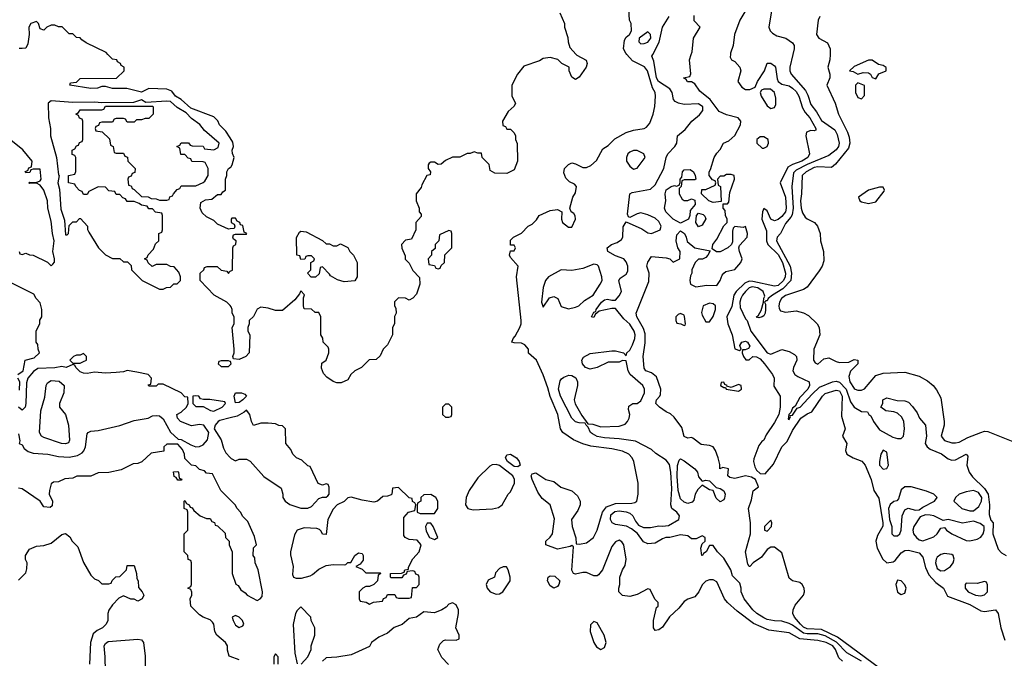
# Model space of a CAD drawing. Header units: inches. Extents: x 2348352 to 2479776, y 460422 to 613655.
# Tile 147 of 256: x 2358836 to 2364280, y 546662 to 550192. Entities that reach past the tile are written whole.
import ezdxf

# ---------------------------------------------------------------- set-up
doc = ezdxf.new("R2010")
doc.units = ezdxf.units.IN
doc.header["$MEASUREMENT"] = 0
for name, color, linetype in [('C3554', 7, 'Continuous'), ('C3555', 7, 'Continuous'), ('C3564', 7, 'Continuous'), ('C3565', 7, 'Continuous')]:
    doc.layers.add(name, color=color, linetype=linetype)

msp = doc.modelspace()

# ---------------------------------------------------------------- linework, layer by layer
at = {"layer": 'C3554', "color": 4, "elevation": 56}
for points in [[(2360000, 549538.1), (2359976, 549576), (2359942, 549610), (2359932.7, 549632.7), (2359910, 549654), (2359782.5, 549702.5), (2359730, 549751), (2359698, 549770), (2359676.7, 549796.7), (2359650, 549807.7), (2359550, 549811), (2359510, 549791), (2359428.9, 549811.1), (2359350, 549812), (2359310, 549822), (2359290, 549822), (2359267.3, 549812.7), (2359230, 549812), (2359114, 549830), (2359118, 549842), (2359150, 549846), (2359170, 549866), (2359371.6, 549868.4), (2359414, 549910), (2359414, 549930), (2359398, 549938), (2359394, 549950), (2359378, 549958), (2359374, 549970), (2359350, 549974), (2359324, 550000)], [(2358834, 548910), (2358838, 548898), (2358850, 548894), (2358870, 548902), (2358890, 548892), (2358911.1, 548891.1), (2358990, 548852), (2359010, 548832), (2359020.4, 548839.6), (2359028.7, 548851.3), (2359029, 548870), (2359019.5, 548910), (2359027, 548970), (2359016.9, 549010), (2359010, 549078), (2358991.3, 549150), (2358989.2, 549190), (2358970, 549248.7), (2358950, 549278), (2358930, 549288), (2358890, 549286), (2358886, 549290), (2358890, 549294), (2358927.3, 549292.7), (2358950, 549302), (2358955.3, 549310), (2358950, 549366), (2358910, 549366), (2358898, 549362), (2358892.7, 549347.3), (2358870, 549346), (2358867.3, 549352.7), (2358882, 549358), (2358887.3, 549372.7), (2358902, 549378), (2358906, 549410), (2358852.9, 549472.9), (2358750, 549555.3)], [(2360000, 549035.2), (2359990, 549034), (2359930, 549062), (2359910, 549082), (2359870, 549102), (2359844.7, 549124.7), (2359834, 549150), (2359838, 549182), (2359863.6, 549196.4), (2359899.6, 549200.4), (2359930, 549226), (2359950, 549226), (2359959.6, 549240.4), (2359974, 549250), (2359974, 549310), (2359982, 549330), (2359982, 549350), (2359991.6, 549368.4), (2360000, 549374)], [(2360000, 548611.1), (2359982, 548630), (2359912, 548670), (2359834, 548750), (2359834, 548790), (2359854, 548810), (2359858, 548822), (2359872.7, 548827.3), (2359927.3, 548827.3), (2359950, 548808), (2359982, 548802), (2359990, 548788), (2359998, 548802), (2360000, 548802.7)], [(2358826, 548230), (2358855.3, 548250), (2358866, 548310), (2358916.4, 548323.6), (2358946, 548350), (2358938, 548370), (2358936.4, 548396.4), (2358928, 548410), (2358928, 548470), (2358947.3, 548512.7), (2358948.4, 548531.6), (2358958, 548550), (2358958, 548590), (2358950, 548626), (2358928, 548650), (2358914.6, 548674.6), (2358770, 548746)], [(2358830, 547902), (2358836.9, 547863.1), (2358834, 547850), (2358850, 547842), (2358861.1, 547821.1), (2358884.1, 547804.1), (2358910, 547796.4), (2358992, 547790), (2359050, 547777), (2359110, 547773.4), (2359156.4, 547783.6), (2359181.8, 547798.2), (2359191, 547809), (2359201.1, 547830), (2359210, 547902), (2359215.3, 547910), (2359230, 547917.3), (2359270, 547921), (2359390, 547948), (2359470, 547976.3), (2359546, 547990), (2359570, 548002), (2359590, 548004.7), (2359610, 548002), (2359630, 547984.7), (2359670, 547912), (2359712.7, 547872.7), (2359730, 547872), (2359782, 547842), (2359810, 547831.3), (2359830, 547832), (2359850, 547842), (2359875.3, 547870), (2359882, 547910), (2359854, 547950), (2359830, 547954.5), (2359786.6, 547946.6), (2359726, 547970), (2359708, 547990), (2359706, 548010), (2359730, 548022), (2359758, 548050), (2359768, 548070), (2359766, 548106), (2359750, 548108), (2359728.9, 548128.9), (2359630, 548178), (2359602, 548178), (2359590, 548166), (2359550, 548166), (2359547.3, 548172.7), (2359562, 548178), (2359566, 548210), (2359546, 548230), (2359484, 548244), (2359430, 548253.2), (2359410, 548246), (2359370, 548240.9), (2359310, 548238.4), (2359250, 548242.7), (2359210, 548236), (2359190, 548237.2), (2359170, 548246), (2359146, 548270), (2359142, 548282), (2359130, 548286), (2359094, 548270), (2359070, 548275.3), (2359030, 548267.6), (2358936.7, 548263.3), (2358912.1, 548247.9), (2358881, 548210), (2358874.8, 548185.2), (2358870.4, 548070), (2358866, 548050), (2358850, 548034), (2358829.5, 548049.5)], [(2360000, 548302.7), (2359990, 548306), (2359950, 548306), (2359938, 548302), (2359934, 548290), (2359950, 548274), (2359990, 548274), (2360000, 548284)], [(2358835.3, 548144.7), (2358838, 548190), (2358826, 548210)], [(2360000, 547990.8), (2359943.8, 547976.2), (2359934, 547970), (2359917.3, 547950), (2359911, 547930), (2359950.7, 547870), (2359962.8, 547822.8), (2359976.9, 547796.9), (2360000, 547771.4)], [(2360000, 547538), (2359948, 547590), (2359902, 547682), (2359870, 547686), (2359858, 547698), (2359830, 547706), (2359810, 547726), (2359786, 547730), (2359750, 547766), (2359748, 547790), (2359736.4, 547816.4), (2359710, 547846), (2359650, 547846), (2359634, 547830), (2359632.7, 547807.3), (2359563.6, 547796.4), (2359511.6, 547748.4), (2359490, 547738), (2359463.6, 547736.4), (2359396.9, 547703.1), (2359330, 547688.7), (2359270, 547688), (2359230, 547668), (2359151.6, 547668.4), (2359130, 547658), (2359085.4, 547654.6), (2359050, 547638), (2359023.6, 547636.4), (2359010, 547626), (2359000.7, 547590), (2358998.8, 547570), (2359017.1, 547530), (2359015.8, 547504.2), (2359004.9, 547495.1), (2358970, 547499.5), (2358949.2, 547530), (2358850, 547599), (2358830, 547602)], [(2360000, 546672.5), (2359994.6, 546674.6), (2359986, 546706), (2359985.2, 546730), (2359974, 546750), (2359926.6, 546790), (2359915.1, 546810), (2359909, 546850), (2359902, 546862), (2359890, 546875.3), (2359850, 546888.7), (2359830, 546902), (2359782, 546950), (2359779, 546990), (2359788, 547010), (2359787.3, 547027.3), (2359782, 547042), (2359766, 547050), (2359782, 547058), (2359786, 547070), (2359786, 547190), (2359782, 547202), (2359767.3, 547207.3), (2359766, 547230), (2359746, 547250), (2359746, 547350), (2359766, 547370), (2359766, 547470), (2359762, 547482), (2359746, 547490), (2359746, 547530), (2359750, 547534), (2359758, 547518), (2359774, 547510), (2359778, 547498), (2359790, 547494), (2359799.6, 547479.6), (2359834, 547450), (2359870, 547434), (2359890, 547434), (2359898, 547418), (2359912.7, 547412.7), (2359918, 547398), (2359930, 547394), (2359972.7, 547352.7), (2359974, 547330), (2359994, 547310), (2359994, 547290), (2360000, 547276.7)], [(2358830, 547094), (2358870, 547134), (2358876.4, 547156.4), (2358878, 547190), (2358868.9, 547208.9), (2358869, 547230), (2358890, 547264.7), (2358930, 547282), (2358970, 547284.7), (2359010, 547298), (2359070, 547346), (2359090, 547351.3), (2359114, 547334), (2359126.8, 547310), (2359158.5, 547278.5), (2359190, 547192), (2359230, 547122), (2359250, 547102), (2359272.7, 547092.7), (2359290, 547074), (2359330, 547074), (2359342, 547078), (2359347.3, 547092.7), (2359367.3, 547112.7), (2359390, 547114), (2359426, 547150), (2359430, 547174), (2359470, 547174), (2359482, 547130), (2359483.6, 547103.6), (2359492, 547090), (2359492.7, 547052.7), (2359514, 547030), (2359522, 547010), (2359514, 546990), (2359490, 546978), (2359470, 546988), (2359450, 546988), (2359410, 547008), (2359385.4, 546994.6), (2359350, 546958), (2359330, 546928), (2359322.8, 546910), (2359322.8, 546870), (2359314, 546850), (2359294, 546830), (2359263.8, 546816.2), (2359242.4, 546797.6), (2359227.4, 546750), (2359222.6, 546630)]]:
    msp.add_lwpolyline(points, dxfattribs=at)
for points in [[(2359510, 549748), (2359466.4, 549733.6), (2359290, 549732.3), (2359250, 549736), (2359130, 549734.5), (2359010, 549744.2), (2358994.4, 549730), (2358996.4, 549650), (2359006.4, 549590), (2359007.3, 549550), (2359040.7, 549430), (2359050, 549334), (2359054, 549330), (2359048, 549290), (2359055.9, 549255.9), (2359064.2, 549144.2), (2359084.1, 549084.1), (2359090, 549002), (2359098, 549002), (2359106, 549010), (2359110, 549054), (2359130, 549074), (2359150, 549074), (2359167.3, 549092.7), (2359172.7, 549092.7), (2359211.3, 549050), (2359211.6, 549031.6), (2359218, 549018), (2359271.3, 548930), (2359310, 548892), (2359350, 548872), (2359390, 548872), (2359410, 548854), (2359432.7, 548852.7), (2359452.7, 548832.7), (2359454, 548810), (2359514, 548750), (2359610, 548702), (2359630, 548702), (2359648.4, 548711.6), (2359670, 548714), (2359688.4, 548731.6), (2359707.3, 548732.7), (2359726, 548750), (2359726, 548770), (2359716.4, 548796.4), (2359690, 548826), (2359670, 548828), (2359650, 548838), (2359590, 548838), (2359568.4, 548828.4), (2359547.3, 548847.3), (2359542, 548862), (2359526, 548870), (2359542, 548878), (2359547.3, 548892.7), (2359576.4, 548923.6), (2359587.3, 548952.7), (2359606, 548970), (2359606, 549010), (2359622, 549018), (2359626, 549030), (2359626, 549110), (2359622, 549122), (2359587.3, 549127.3), (2359570, 549146), (2359550, 549146), (2359542, 549162), (2359510, 549166), (2359496.4, 549176.4), (2359470, 549186), (2359430, 549186), (2359422, 549202), (2359407.3, 549207.3), (2359390, 549226), (2359370, 549226), (2359362, 549242), (2359330, 549246), (2359310, 549266), (2359270, 549268), (2359218, 549242), (2359210, 549226), (2359190, 549226), (2359182, 549242), (2359167.3, 549247.3), (2359146, 549270), (2359142, 549282), (2359106, 549290), (2359106, 549330), (2359142, 549338), (2359147.3, 549352.7), (2359146, 549430), (2359142, 549442), (2359127.3, 549447.3), (2359126, 549470), (2359142, 549478), (2359150, 549494), (2359162, 549498), (2359167.3, 549512.7), (2359182, 549518), (2359186, 549530), (2359186, 549630), (2359182, 549642), (2359167.3, 549647.3), (2359162, 549662), (2359146, 549670), (2359162, 549678), (2359170, 549694), (2359290, 549694), (2359302, 549698), (2359310, 549714), (2359570, 549714), (2359574, 549710), (2359574, 549670), (2359550, 549646), (2359530, 549646), (2359510, 549638), (2359482, 549638), (2359470, 549626), (2359430, 549626), (2359422, 549642), (2359410, 549646), (2359370, 549646), (2359358, 549642), (2359350, 549626), (2359290, 549626), (2359278, 549622), (2359272.7, 549607.3), (2359258, 549602), (2359254, 549590), (2359258, 549578), (2359292.7, 549572.7), (2359332.7, 549532.7), (2359338, 549498), (2359354, 549490), (2359358, 549458), (2359370, 549454), (2359410, 549454), (2359418, 549438), (2359432.7, 549432.7), (2359434, 549410), (2359474, 549370), (2359472.7, 549347.3), (2359458, 549342), (2359452.7, 549327.3), (2359438, 549322), (2359434, 549310), (2359438, 549278), (2359452.7, 549272.7), (2359458, 549258), (2359470, 549254), (2359510, 549214), (2359547.3, 549212.7), (2359563.6, 549203.6), (2359590, 549202), (2359610, 549194), (2359650, 549194), (2359662, 549198), (2359667.3, 549212.7), (2359682, 549218), (2359686, 549230), (2359707.3, 549252.7), (2359722, 549258), (2359730, 549274), (2359810, 549274), (2359850, 549292), (2359860.4, 549299.6), (2359878, 549330), (2359878, 549370), (2359862, 549402), (2359850, 549406), (2359787.3, 549407.3), (2359782, 549422), (2359767.3, 549427.3), (2359750, 549446), (2359727.3, 549447.3), (2359722, 549482), (2359706, 549490), (2359722, 549498), (2359728.4, 549511.6), (2359770, 549512), (2359778, 549498), (2359790, 549494), (2359850, 549492), (2359858, 549478), (2359910, 549472), (2359934.6, 549485.4), (2359939, 549510), (2359858.9, 549578.9), (2359831.9, 549611.9), (2359785.4, 549645.4), (2359757.5, 549677.5), (2359707.3, 549707.3), (2359670, 549739.3), (2359650, 549742), (2359534.6, 549734.6)], [(2359190, 548346), (2359170, 548338), (2359150, 548338), (2359134, 548330), (2359114, 548310), (2359130, 548294), (2359170, 548294), (2359190, 548302), (2359206, 548310), (2359206, 548330)], [(2359090, 547847.8), (2359068, 547850), (2358970, 547882), (2358957.2, 547890), (2358946, 547910), (2358953.3, 548030), (2358974.7, 548105.3), (2358982, 548170), (2358990, 548184.9), (2359010, 548197), (2359054.3, 548194.3), (2359082, 548170), (2359080.5, 548130), (2359056.3, 548070), (2359057.3, 548050), (2359090.4, 548010), (2359106, 547950), (2359112, 547868), (2359107.1, 547852.9)], [(2359806.8, 548113.2), (2359794, 548110), (2359794, 548070), (2359810, 548054), (2359850, 548054), (2359890.9, 548030.9), (2359910, 548028), (2359956, 548050), (2359974.7, 548070), (2359970, 548079.3), (2359888.1, 548091.9), (2359852.9, 548092.9), (2359836.4, 548096.4), (2359826, 548110)], [(2359710, 547646), (2359702, 547662), (2359690, 547666), (2359687.3, 547692.7), (2359710, 547694), (2359714, 547690), (2359718, 547658), (2359732, 547652), (2359730, 547646)], [(2359350, 546401.3), (2359327.9, 546407.9), (2359315.1, 546430), (2359309.7, 546670), (2359303.5, 546730), (2359310, 546744), (2359325.3, 546754.7), (2359490, 546768.5), (2359510, 546763.7), (2359521.7, 546750), (2359530, 546674), (2359530.3, 546570), (2359536.5, 546510), (2359530.4, 546430), (2359450, 546409.7), (2359410, 546403)]]:
    msp.add_lwpolyline(points, close=True, dxfattribs=at)
at = {"layer": 'C3555', "color": 4, "elevation": 56}
msp.add_lwpolyline([(2359324, 550000), (2359314, 550010), (2359203.6, 550063.6), (2359179.6, 550079.6), (2359170, 550092), (2359150, 550094), (2359130, 550114), (2359110, 550114), (2359071.6, 550151.6), (2359050, 550152), (2359030, 550162), (2359010, 550162), (2358986, 550150), (2358970, 550134), (2358950, 550142), (2358941, 550170), (2358930, 550181), (2358898, 550170), (2358886, 550150), (2358889, 550110), (2358882, 550058), (2358870, 550034), (2358850, 550032), (2358832.7, 550032.7)], dxfattribs=at)
at = {"layer": 'C3564', "color": 4}
for points, elevation in [([(2361913.1, 550000), (2361916.4, 549996.4), (2361968.4, 549968.4), (2361974, 549950), (2361968, 549930), (2361930, 549874), (2361910, 549862), (2361890, 549874), (2361874, 549910), (2361874, 549930), (2361834, 549950), (2361811.6, 549971.6), (2361770, 549982), (2361730, 549978), (2361710, 549964.7), (2361624.7, 549935.3), (2361589.1, 549890.9), (2361558, 549830), (2361558, 549770), (2361578, 549730), (2361570, 549714), (2361536.4, 549683.6), (2361506, 549630), (2361507.3, 549607.3), (2361522, 549602), (2361530, 549586), (2361550, 549586), (2361570, 549566), (2361578, 549550), (2361578, 549530), (2361587.3, 549507.3), (2361588, 549410), (2361570, 549362), (2361530, 549342), (2361463.6, 549343.6), (2361438, 549358), (2361431.6, 549391.6), (2361394, 549430), (2361390, 549454), (2361370, 549454), (2361350, 549462), (2361327.3, 549452.7), (2361310, 549452), (2361270, 549432), (2361228.9, 549431.1), (2361190, 549414), (2361167.3, 549392.7), (2361150, 549392), (2361130, 549404.7), (2361110, 549404.7), (2361101.2, 549398.8), (2361095.3, 549390), (2361095.3, 549370), (2361108, 549350), (2361106, 549334), (2361088, 549330), (2361060.4, 549279.6), (2361056.4, 549263.6), (2361028.4, 549228.4), (2361028, 549190), (2361046, 549150), (2361046, 549130), (2361056.4, 549116.4), (2361056.4, 549103.6), (2361026, 549070), (2361026, 549030), (2361002, 548978), (2360970, 548974), (2360948, 548950), (2360948.4, 548928.4), (2360967.3, 548887.3), (2360968.4, 548868.4), (2360990, 548846), (2361010, 548806), (2361047.3, 548767.3), (2361048, 548730), (2361030, 548674), (2361010, 548652), (2360990, 548642), (2360970, 548652), (2360930, 548654), (2360908, 548632), (2360908, 548610), (2360916.4, 548596.4), (2360918, 548570), (2360908.4, 548551.6), (2360908, 548510), (2360898, 548490), (2360898, 548450), (2360870, 548394), (2360846, 548370), (2360830, 548334), (2360807.3, 548312.7), (2360768, 548312), (2360726, 548270), (2360688.9, 548251.1), (2360668, 548230), (2360650, 548202), (2360614.6, 548185.4), (2360590, 548184.7), (2360570, 548191.3), (2360535.3, 548215.3), (2360516.9, 548236.9), (2360505.4, 548265.4), (2360506, 548294), (2360531.3, 548310), (2360544.7, 548350), (2360544.7, 548370), (2360542, 548382), (2360514, 548410), (2360511.6, 548431.6), (2360502, 548450), (2360502, 548550), (2360490, 548574), (2360470, 548574), (2360450, 548592), (2360410, 548594), (2360404.7, 548610), (2360404.7, 548655.3), (2360410.9, 548670.9), (2360390, 548694), (2360383.1, 548676.9), (2360357.2, 548642.8), (2360290, 548584.7), (2360250, 548584.7), (2360210, 548598), (2360170, 548602), (2360148.9, 548591.1), (2360128.4, 548551.6), (2360106, 548530), (2360106, 548510), (2360098, 548490), (2360098, 548470), (2360108, 548450), (2360106, 548350), (2360086, 548330), (2360050, 548314), (2360018, 548318), (2360014, 548330), (2360022, 548350), (2360022, 548370), (2360012, 548490), (2360022, 548510), (2360022, 548550), (2360012, 548570), (2360012, 548590), (2360005.4, 548605.4), (2360000, 548611.1)], 56), ([(2363385.4, 546645.4), (2363364.8, 546664.8), (2363347.8, 546710), (2363332.2, 546730), (2363295.1, 546750), (2363250, 546760.4), (2363150, 546769.6), (2363090, 546802), (2362978.2, 546818.2), (2362894.5, 546854.5), (2362802.5, 546922.5), (2362749.7, 546969.7), (2362734, 546990), (2362690, 547084), (2362670, 547096), (2362650, 547096), (2362630, 547088.7), (2362610, 547068.7), (2362590.7, 547030), (2362570, 547001.2), (2362530, 546989.5), (2362510, 546976), (2362481.7, 546938.3), (2362428.6, 546891.4), (2362390, 546833.2), (2362370, 546819), (2362350, 546815.3), (2362341.2, 546830), (2362340.9, 546870), (2362358, 546942), (2362366, 546950), (2362366, 546970), (2362348.4, 546988.4), (2362322, 547042), (2362310, 547046), (2362250, 547015.3), (2362210, 547004), (2362169.3, 547009.3), (2362148.7, 547030), (2362148.7, 547050), (2362155.3, 547070), (2362155.3, 547110), (2362169, 547150), (2362184.7, 547175.3), (2362189.3, 547210), (2362177.2, 547290), (2362166, 547306), (2362150, 547314), (2362130, 547305.2), (2362110, 547279), (2362058.8, 547150), (2362037.5, 547122.5), (2362030, 547117.2), (2362010, 547117.2), (2361970, 547136), (2361950, 547136), (2361910, 547126.6), (2361898, 547130), (2361889.3, 547149.3), (2361898, 547278), (2361890, 547286), (2361879.8, 547280.2), (2361810, 547266), (2361746, 547290), (2361746, 547310), (2361770, 547332), (2361782, 547350), (2361793.6, 547433.6), (2361769.2, 547510), (2361725.9, 547545.9), (2361701.1, 547581.1), (2361669.6, 547650), (2361665.1, 547670), (2361670, 547681), (2361690, 547687.3), (2361746, 547650), (2361790, 547639.5), (2361827.8, 547607.7), (2361890, 547587.2), (2361920.7, 547560.7), (2361935.2, 547530), (2361935, 547510), (2361921.8, 547478.1), (2361887.3, 547430), (2361890.7, 547390), (2361911.3, 547328.7), (2361914, 547294), (2361932, 547292), (2361970, 547300.7), (2362009.5, 547330.5), (2362029.5, 547370.5), (2362059.6, 547470), (2362081, 547499), (2362130, 547516.9), (2362220.9, 547519.1), (2362237.5, 547522.5), (2362249.2, 547530.8), (2362256, 547570), (2362255.1, 547630), (2362232.3, 547750), (2362222.7, 547770), (2362205.2, 547790), (2362170, 547807.3), (2362110, 547819.7), (2361994.6, 547834.6), (2361950, 547846.6), (2361899.3, 547870), (2361839.3, 547910), (2361826.6, 547930), (2361811.5, 548010), (2361768.7, 548108.7), (2361756.4, 548156.4), (2361730, 548228.7), (2361694, 548310), (2361650, 548348), (2361648.7, 548370), (2361630, 548395.3), (2361610, 548404), (2361570, 548405.2), (2361558, 548410), (2361564, 548430), (2361576.6, 548443.4), (2361602, 548490), (2361609.3, 548510), (2361609.3, 548530), (2361582.9, 548770), (2361592, 548830), (2361550, 548878), (2361545.2, 548890), (2361550, 548914), (2361570, 548914), (2361578, 548930), (2361570, 548946), (2361550, 548946), (2361550, 548974), (2361566, 548990), (2361610, 549012), (2361648, 549050), (2361670, 549062), (2361693.6, 549086.4), (2361708, 549110), (2361770, 549138), (2361810, 549142), (2361834, 549130), (2361832, 549090), (2361838, 549070), (2361870, 549044.7), (2361890, 549044.7), (2361908.7, 549090), (2361908.4, 549108.4), (2361900.4, 549120.4), (2361886, 549130), (2361878, 549150), (2361895.3, 549210), (2361910, 549234), (2361915.3, 549270), (2361903.1, 549283.1), (2361876.5, 549296.5), (2361856.5, 549316.5), (2361845.6, 549345.6), (2361849.2, 549370), (2361870, 549391), (2361890, 549401), (2361910, 549396), (2361950, 549374.8), (2361970, 549374.8), (2361993.8, 549386.2), (2362025.8, 549414.2), (2362061.5, 549478.5), (2362090, 549497.3), (2362127.1, 549532.9), (2362190, 549568), (2362230, 549582), (2362289.3, 549590.7), (2362302, 549598), (2362320.9, 549619.1), (2362338, 549670), (2362347.2, 549712.8), (2362352.3, 549770), (2362349.4, 549790), (2362335.1, 549815.1), (2362308.2, 549910), (2362291.5, 549931.5), (2362224.8, 549964.8), (2362194, 550000)], 52), ([(2363490, 546645.5), (2363410, 546692.3), (2363352, 546752), (2363290, 546786.1), (2363250, 546797.2), (2363190, 546797.4), (2363170, 546801.7), (2363110, 546844.5), (2363090, 546854), (2363050, 546866.3), (2363010, 546868.3), (2362970, 546876.9), (2362950, 546884.7), (2362912.7, 546910), (2362889.6, 546930), (2362842.7, 546990), (2362826, 547030), (2362826, 547050), (2362817.5, 547077.5), (2362778, 547118), (2362769.2, 547150), (2362730, 547215.3), (2362694, 547250), (2362670, 547286), (2362650, 547286), (2362631.3, 547250), (2362618, 547242), (2362611.3, 547230), (2362608, 547230), (2362602, 547270), (2362610, 547294), (2362626, 547310), (2362626, 547330), (2362610, 547338), (2362576.9, 547323.1), (2362550, 547322), (2362530, 547338), (2362490, 547344), (2362430.7, 547329.3), (2362409.3, 547329.3), (2362390, 547322.4), (2362350, 547297.4), (2362310, 547295.1), (2362284.8, 547304.8), (2362252.4, 547352.4), (2362218.2, 547378.2), (2362192.1, 547392.1), (2362130, 547400.9), (2362111.8, 547410), (2362102.4, 547430), (2362105.6, 547454.4), (2362126.9, 547473.1), (2362150, 547476.2), (2362190, 547472.3), (2362210, 547464.2), (2362226.7, 547450), (2362240.5, 547420.5), (2362258, 547398), (2362284.7, 547384.7), (2362324.2, 547384.2), (2362370, 547393.6), (2362390, 547391.4), (2362424, 547396), (2362481.2, 547430), (2362485.2, 547450), (2362470, 547469), (2362441.2, 547490), (2362437.2, 547510), (2362441.8, 547598.2), (2362436.8, 547690), (2362430, 547733.2), (2362410, 547757.2), (2362353.8, 547793.8), (2362330, 547816), (2362242, 547862), (2362150, 547875.1), (2362070, 547879.7), (2362028.5, 547888.5), (2362002.7, 547902.7), (2361993.2, 547910), (2361980.4, 547940.4), (2361968, 547950), (2361962, 547962), (2361930, 547962.7), (2361910, 547969.4), (2361890, 547989.3), (2361826.3, 548110), (2361815.6, 548150), (2361825.1, 548194.9), (2361832.5, 548207.5), (2361844.1, 548215.9), (2361873.2, 548226.8), (2361890, 548224.9), (2361912.2, 548212.2), (2361920.7, 548190), (2361920.7, 548170), (2361903, 548090), (2361908.4, 548068.4), (2361943.8, 548003.8), (2361978, 547958), (2362004.7, 547955.3), (2362050, 547940.5), (2362150, 547944.9), (2362183.3, 547956.7), (2362197.2, 547970), (2362206, 547990), (2362209.2, 548010), (2362203.1, 548036.9), (2362204, 548056), (2362226, 548070), (2362250, 548071), (2362270, 548084.7), (2362291.8, 548130), (2362291.8, 548150), (2362282, 548170), (2362212, 548230), (2362200.9, 548250), (2362190, 548306), (2362170, 548308), (2362150, 548299), (2362090, 548299), (2362030, 548269.4), (2361990, 548259.3), (2361964, 548270), (2361949, 548290), (2361944, 548310), (2361953.6, 548326.4), (2361990, 548346.8), (2362110, 548361), (2362130, 548361), (2362174, 548350), (2362190, 548334), (2362194, 548350), (2362210, 548366), (2362224.9, 548395.1), (2362237.4, 548430), (2362239.7, 548450), (2362234.7, 548470), (2362210, 548509.3), (2362177.4, 548537.4), (2362130, 548595.3), (2362110, 548595.3), (2362039.6, 548580.4), (2362018, 548562), (2362010, 548546), (2361998, 548550), (2362010, 548576), (2362022, 548578), (2362024, 548590), (2362052.7, 548630), (2362070, 548643), (2362086.4, 548646.4), (2362110, 548641), (2362130, 548642), (2362150, 548664.7), (2362164, 548690), (2362149.5, 548750.5), (2362156, 548764), (2362190, 548786), (2362198.9, 548801.1), (2362198.4, 548830), (2362190, 548853.2), (2362176, 548870), (2362130, 548886), (2362088.7, 548910), (2362084, 548930), (2362109, 548950), (2362140.1, 548959.9), (2362163.9, 548976.1), (2362172, 548990), (2362173.6, 549046.4), (2362190, 549074), (2362275.8, 549035.8), (2362310, 549013.4), (2362330, 549010.6), (2362377.2, 549030), (2362383.7, 549050), (2362370, 549077), (2362350, 549094), (2362310, 549114), (2362270, 549124), (2362250, 549119), (2362210, 549098), (2362202, 549102), (2362196.4, 549116.4), (2362209, 549230), (2362222.5, 549237.5), (2362324.8, 549255.2), (2362350, 549279.1), (2362398.4, 549370), (2362411.5, 549430), (2362420.5, 549450), (2362458.4, 549490), (2362469.6, 549510), (2362472.7, 549550), (2362515.8, 549584.2), (2362552, 549630), (2362594.3, 549665.7), (2362613.6, 549690), (2362613.6, 549710), (2362590, 549727.6), (2362510, 549723.5), (2362479, 549730), (2362460.4, 549740.4), (2362451.1, 549751.1), (2362444, 549790), (2362431.2, 549810), (2362367.6, 549850), (2362358.2, 549870), (2362342.7, 549962.7), (2362332.3, 549990), (2362337.3, 550000)], 48), ([(2363590, 546607.6), (2363357.9, 546777.9), (2363270, 546821.7), (2363190, 546824.1), (2363170, 546834.5), (2363153.5, 546850), (2363120.5, 546890), (2363111.3, 546910), (2363112.8, 546930), (2363124.7, 546955.3), (2363169.6, 547010), (2363175.4, 547030), (2363174, 547050), (2363162.9, 547070), (2363150, 547081.6), (2363109.6, 547089.6), (2363090, 547104), (2363050, 547244), (2363010, 547276), (2362990, 547276), (2362970, 547264), (2362938.8, 547221.2), (2362892, 547190), (2362874, 547170), (2362869.3, 547169.3), (2362863.1, 547183.1), (2362849.6, 547250), (2362877.2, 547350), (2362877.2, 547410), (2362866, 547490), (2362882, 547538), (2362892.1, 547587.9), (2362922, 547610), (2362905.1, 547650), (2362883.4, 547663.4), (2362850, 547669.8), (2362790, 547655.8), (2362762, 547662), (2362752.3, 547670), (2362755.3, 547710), (2362723.6, 547716.4), (2362708, 547710), (2362707.3, 547732.7), (2362698, 547770), (2362683.6, 547810), (2362670.8, 547830.8), (2362650, 547838.9), (2362604.2, 547844.2), (2362558.9, 547878.9), (2362550, 547882.7), (2362530, 547879), (2362510, 547888.7), (2362497.1, 547937.1), (2362454.5, 547994.5), (2362434, 548014), (2362410, 548023.7), (2362373.2, 548050), (2362353.2, 548070), (2362357.2, 548090), (2362375.3, 548110), (2362379.3, 548120.7), (2362380.9, 548150), (2362356.9, 548216.9), (2362330, 548239.3), (2362298, 548250), (2362290, 548266), (2362284, 548330), (2362295.1, 548404.9), (2362295.1, 548455.1), (2362284.9, 548484.9), (2362247.8, 548550), (2362244.5, 548570), (2362315.3, 548744.7), (2362317.2, 548790), (2362304, 548830), (2362310, 548852), (2362330, 548882), (2362410, 548876), (2362430.8, 548870.8), (2362450, 548852), (2362486, 548870), (2362488.7, 548910), (2362475.3, 548930), (2362465.2, 548970), (2362470, 549002), (2362490, 549024.7), (2362512, 549010), (2362522, 548990), (2362526, 548966), (2362570, 548931), (2362654, 548914), (2362642, 548890), (2362630, 548878), (2362611.1, 548868.9), (2362590, 548868), (2362572, 548850), (2362552, 548810), (2362552, 548790), (2362544.7, 548775.3), (2362542, 548750), (2362544.7, 548730), (2362575.3, 548715.3), (2362634.8, 548725.2), (2362690, 548722.4), (2362709.3, 548750), (2362719.5, 548780.5), (2362729.3, 548790.7), (2362740.5, 548799.5), (2362790, 548810.6), (2362823.7, 548850), (2362831.8, 548870), (2362816.2, 548910), (2362812.3, 548930), (2362815.5, 548944.5), (2362859.3, 548990), (2362861.2, 549010), (2362850, 549048), (2362836, 549044), (2362790, 549048), (2362781, 549039), (2362776.9, 549023.1), (2362776.9, 548963.1), (2362771.1, 548948.9), (2362752, 548930), (2362710, 548908.7), (2362688.7, 548908.7), (2362666, 548926), (2362668.7, 548950), (2362690, 548978), (2362730, 549052), (2362748, 549070), (2362748, 549090), (2362738, 549110), (2362736.4, 549136.4), (2362726, 549150), (2362726, 549174), (2362750, 549174), (2362756.4, 549183.6), (2362763.1, 549236.9), (2362788, 549310), (2362786, 549330), (2362770, 549335.3), (2362744.7, 549335.3), (2362730, 549326), (2362710, 549326), (2362694, 549310), (2362698, 549278), (2362712, 549270), (2362714, 549186), (2362670, 549182), (2362646, 549190), (2362606, 549230), (2362607.3, 549252.7), (2362630, 549254), (2362682, 549278), (2362686, 549290), (2362682, 549302), (2362667.3, 549307.3), (2362648, 549330), (2362648.7, 549350), (2362656.4, 549363.6), (2362675.3, 549430), (2362690, 549454), (2362710, 549474), (2362728, 549510), (2362758, 549522), (2362790, 549552), (2362821.2, 549610), (2362824, 549630), (2362808, 549650), (2362745.1, 549665.1), (2362704.6, 549684.6), (2362654.7, 549750), (2362596.6, 549796.6), (2362570, 549838), (2362550, 549848), (2362528.4, 549848.4), (2362522, 549862), (2362506, 549870), (2362542, 549878), (2362548, 549892), (2362539.3, 549970), (2362549.6, 550000)], 44), ([(2362766.1, 550000), (2362765.4, 549985.4), (2362772, 549970), (2362790, 549961), (2362818.8, 549930), (2362822.8, 549910), (2362806.8, 549850), (2362830, 549818), (2362850, 549806), (2362873.6, 549806.4), (2362902, 549818), (2362915.3, 549850), (2362955.3, 549910), (2362969.1, 549950.9), (2362990, 549950.6), (2363010, 549937.3), (2363015.5, 549930), (2363024.5, 549864.5), (2363030.5, 549850.5), (2363050, 549834.8), (2363090, 549825.5), (2363110, 549814), (2363130, 549794), (2363144.9, 549770), (2363164.8, 549704.8), (2363179.6, 549679.6), (2363205.5, 549650), (2363238, 549590), (2363238, 549582), (2363230, 549578), (2363210, 549579), (2363186.8, 549570), (2363182.8, 549550), (2363203.8, 549450), (2363194, 549430), (2363161.6, 549410), (2363108.4, 549391.6), (2363082.7, 549377.3), (2363040.5, 549290), (2363070, 549211.3), (2363074, 549150), (2363070, 549129.6), (2363050, 549103.1), (2363030, 549086.6), (2363010, 549079.5), (2362989.4, 549089.4), (2362970, 549135.3), (2362950, 549148.7), (2362943.8, 549130), (2362940.4, 549090), (2362964.9, 549024.9), (2362965.7, 548970), (2362973.4, 548950), (2363030, 548893.1), (2363054.7, 548850), (2363070.2, 548790), (2363069.1, 548770), (2363060.2, 548750), (2363030, 548722.5), (2363010, 548718.7), (2362890, 548745), (2362870, 548745.7), (2362845.1, 548734.9), (2362797.4, 548690), (2362784.6, 548670), (2362773.3, 548606.7), (2362745.5, 548550), (2362752.4, 548510), (2362775.3, 548450), (2362790, 548372), (2362816.4, 548363.6), (2362826, 548370), (2362819, 548390), (2362829, 548410), (2362850, 548415.5), (2362861, 548410), (2362872.8, 548387.2), (2362865.4, 548374.6), (2362847.3, 548367.3), (2362832.7, 548367.3), (2362831.3, 548350), (2362838, 548330), (2362851.6, 548311.6), (2362870, 548311.3), (2362889.2, 548330.8), (2362910, 548327.7), (2362930, 548316.4), (2362954.9, 548290), (2362999.1, 548230), (2363007.3, 548210), (2363006.8, 548166.8), (2363041, 548110), (2363040.5, 548050), (2363033.4, 548010), (2363010, 547964.5), (2362963.2, 547896.8), (2362950, 547867), (2362939.3, 547860.7), (2362922.6, 547837.4), (2362895.4, 547764.6), (2362893.2, 547750), (2362900.4, 547720.4), (2362910, 547702), (2362930, 547683.1), (2362958, 547682), (2363004.2, 547735.8), (2363049.7, 547830), (2363079.7, 547860.2), (2363110, 547922), (2363156.2, 547990), (2363190, 548012.7), (2363216.2, 548023.8), (2363274.7, 548110), (2363290, 548125.3), (2363350, 548143.7), (2363370, 548140.3), (2363383.6, 548110), (2363380.3, 548000.2), (2363400.7, 547930), (2363386, 547890), (2363410.4, 547850), (2363402.4, 547810), (2363410.5, 547790), (2363444, 547770), (2363492, 547752), (2363510.3, 547730.3), (2363543.7, 547650), (2363558.4, 547590), (2363587, 547547), (2363608.9, 547411.1), (2363607.9, 547392.1), (2363578.4, 547341.6), (2363570.3, 547310), (2363577, 547270), (2363609, 547209), (2363630, 547190.5), (2363665.1, 547194.9), (2363676.9, 547203.1), (2363710, 547244.9), (2363730, 547257.6), (2363750, 547260.3), (2363810, 547244.4), (2363830, 547221), (2363843.9, 547163.9), (2363862.8, 547122.7), (2363901.1, 547081.1), (2363944.7, 547050), (2363966, 547006), (2364090, 546959.5), (2364150, 546924.9), (2364170, 546920.5), (2364231, 546930), (2364246, 546910), (2364262, 546830), (2364282.8, 546762.8)], 44), ([(2363111.8, 550000), (2363095.3, 549930), (2363094, 549910), (2363102.4, 549890), (2363181.2, 549801.2), (2363194.3, 549774.3), (2363210, 549723), (2363242, 549682), (2363270, 549634), (2363343.5, 549583.5), (2363356.9, 549556.9), (2363367.1, 549510), (2363362.8, 549490), (2363350, 549472.6), (2363310, 549440.3), (2363190, 549391.4), (2363130, 549360.3), (2363114.8, 549345.2), (2363106.5, 549270), (2363112.2, 549150), (2363107.2, 549112.8), (2363100.5, 549099.5), (2363070, 549066), (2363043.8, 549010), (2363025.3, 548990), (2363021.7, 548970), (2363095.8, 548830), (2363104.5, 548790), (2363099.6, 548750), (2363056.6, 548703.4), (2362999.1, 548670), (2362974.8, 548650), (2362970, 548638), (2362962, 548638), (2362954, 548630), (2362959.8, 548619.8), (2362960.7, 548590), (2362957.3, 548570), (2362950, 548555.3), (2362942, 548550), (2362923.1, 548543.1), (2362908.4, 548548.4), (2362922, 548558), (2362936, 548584), (2362949.4, 548630.6), (2362950, 548652), (2362956.5, 548663.5), (2362947.8, 548690), (2362918.4, 548710), (2362885.5, 548714.5), (2362870, 548709.7), (2362849, 548690), (2362832.8, 548670), (2362823.8, 548650), (2362818.4, 548630), (2362820.6, 548600.6), (2362850, 548538), (2362858, 548530), (2362878.4, 548470), (2362968.4, 548350), (2362990, 548342.4), (2363050, 548368.2), (2363090, 548358), (2363120.7, 548340.7), (2363130.6, 548330.6), (2363133.4, 548310), (2363114.8, 548270), (2363110.7, 548250), (2363122.8, 548230), (2363138.7, 548218.7), (2363200.7, 548190), (2363203, 548170), (2363193.4, 548150), (2363150, 548103.7), (2363124.4, 548055.6), (2363110, 548045.2), (2363099.5, 548020.5), (2363088.8, 548010), (2363084.5, 547984.5), (2363090, 547982.8), (2363098, 547998), (2363096.4, 548003.6), (2363110, 548005.5), (2363135.9, 548044.1), (2363151.6, 548050), (2363217.5, 548122.5), (2363259.4, 548160.6), (2363330, 548190.4), (2363350, 548194), (2363370, 548187.9), (2363406.5, 548150), (2363430, 548078.8), (2363450, 548050.7), (2363490, 548026.8), (2363523.6, 548023.6), (2363532, 548010), (2363542.8, 548002.8), (2363557.3, 547970), (2363590, 547924.9), (2363664.4, 547884.4), (2363690, 547877.1), (2363710, 547877.3), (2363722.7, 547890), (2363729.4, 547930), (2363725.1, 547970), (2363714.3, 547994.3), (2363690, 548016), (2363670, 548023.7), (2363626, 548030), (2363598, 548050), (2363608.7, 548070), (2363608.7, 548090), (2363630, 548102), (2363687.1, 548087.1), (2363730, 548084.9), (2363750, 548077.3), (2363773.7, 548053.7), (2363798, 548018), (2363810.8, 547990), (2363844, 547950), (2363850.3, 547890.3), (2363843, 547850), (2363853, 547830), (2363870, 547818.7), (2363932.8, 547792.7), (2363970, 547764.9), (2363990, 547757.3), (2364010, 547758.8), (2364070, 547790.6), (2364079.1, 547779.1), (2364072.4, 547730), (2364086, 547690), (2364104.4, 547664.4), (2364170, 547601), (2364190.6, 547570), (2364199.1, 547510), (2364197.3, 547457.3), (2364206, 547426), (2364218, 547410), (2364217.3, 547350), (2364245.8, 547265.8), (2364264.9, 547244.9), (2364290, 547230.8)], 48), ([(2363317, 550000), (2363316, 549970), (2363304.9, 549930), (2363314.9, 549890), (2363315.3, 549870), (2363299.1, 549830), (2363344.9, 549730), (2363364, 549670), (2363412.7, 549570), (2363422.4, 549542.4), (2363426.4, 549510), (2363419, 549481), (2363347.1, 549392.9), (2363325.4, 549374.6), (2363250, 549378.7), (2363230, 549374.8), (2363184.4, 549350), (2363163.1, 549330), (2363159.5, 549230), (2363153.4, 549190), (2363157.4, 549150), (2363164.9, 549124.9), (2363180.2, 549100.2), (2363190.3, 549090.3), (2363231, 549070), (2363246.8, 549050), (2363262.8, 549010), (2363264, 548970), (2363280.4, 548910), (2363282, 548858), (2363273, 548830), (2363256.7, 548803.3), (2363190, 548713.2), (2363170, 548700.9), (2363070, 548667.6), (2363048.8, 548650), (2363037.6, 548630), (2363033, 548610), (2363035.5, 548595.5), (2363043.1, 548583.1), (2363070, 548574.9), (2363130, 548582.4), (2363170, 548572.4), (2363197.6, 548557.6), (2363246, 548510), (2363257.1, 548490), (2363260.4, 548450), (2363227, 548370), (2363225.5, 548310), (2363234.4, 548294.4), (2363250, 548287.3), (2363283.3, 548316.7), (2363310, 548323.1), (2363350, 548302), (2363370, 548296.5), (2363420.9, 548299.1), (2363450, 548313.4), (2363471, 548310), (2363470.7, 548290), (2363430.4, 548249.6), (2363421.1, 548218.9), (2363427.2, 548190), (2363450, 548153), (2363456, 548150), (2363470, 548143.8), (2363490, 548143.8), (2363507.9, 548152.1), (2363570, 548225.5), (2363610, 548238.4), (2363730, 548244.4), (2363810, 548221.6), (2363856.2, 548196.2), (2363886.8, 548170), (2363906.2, 548146.2), (2363930, 548102), (2363948.4, 547970), (2363948, 547950), (2363930.7, 547890), (2363950, 547865.5), (2363990, 547853), (2364010, 547852.7), (2364030, 547857.1), (2364078, 547882), (2364150, 547910.7), (2364170, 547917.3), (2364190, 547916.3), (2364401, 547830)], 52), ([(2360000, 549374), (2360003.6, 549376.4), (2360012, 549390), (2360022, 549430), (2360012.7, 549452.7), (2360012, 549470), (2360018, 549490), (2360014.8, 549514.8), (2360000, 549538.1)], 56), ([(2360000, 548802.7), (2360012.7, 548807.3), (2360014, 548930), (2360018, 548942), (2360031.6, 548948.4), (2360034, 548970), (2360018, 548978), (2360014, 548990), (2360018, 549002), (2360030, 549006), (2360090, 549006), (2360092, 549010), (2360078, 549018), (2360070, 549054), (2360058, 549058), (2360054, 549070), (2360038, 549078), (2360030, 549094), (2360010, 549094), (2360006, 549090), (2360006, 549070), (2360022, 549062), (2360026, 549050), (2360022, 549038), (2360000, 549035.2)], 56), ([(2360000, 548284), (2360006, 548290), (2360002, 548302), (2360000, 548302.7)], 56), ([(2360000, 547771.4), (2360005.4, 547765.4), (2360030, 547754), (2360050, 547762), (2360090, 547762), (2360110, 547751.3), (2360187.1, 547667.1), (2360282, 547602), (2360292, 547570), (2360291.3, 547550), (2360304.7, 547530), (2360330, 547511.3), (2360390.9, 547490.9), (2360430, 547491), (2360450, 547501), (2360490, 547544.7), (2360510, 547552), (2360530, 547552), (2360540.4, 547559.6), (2360548, 547570), (2360547.3, 547607.3), (2360542, 547622), (2360530, 547626), (2360510, 547618), (2360487.3, 547627.3), (2360442, 547722), (2360430, 547726), (2360396.4, 547756.4), (2360366, 547770), (2360346, 547790), (2360336.4, 547816.4), (2360308, 547850), (2360306, 547930), (2360290, 547946), (2360268.4, 547948.4), (2360250, 547958), (2360210, 547962), (2360170, 547962), (2360130, 547948.7), (2360118, 547970), (2360109.1, 548009.1), (2360090, 548033.2), (2360078, 548022), (2360039, 548001), (2360000, 547990.8)], 56), ([(2360000, 547276.7), (2360012, 547250), (2360012, 547130), (2360031.6, 547071.6), (2360043.6, 547063.6), (2360059.6, 547039.6), (2360083.6, 547023.6), (2360094, 547010), (2360150, 546982), (2360166, 546990), (2360176.4, 547003.6), (2360178, 547030), (2360155.3, 547150), (2360138, 547190), (2360136.4, 547216.4), (2360128, 547230), (2360128.4, 547271.6), (2360146, 547290), (2360134.6, 547334.6), (2360098, 547418), (2360070, 547446), (2360058, 547470), (2360038, 547490), (2360028, 547510), (2360000, 547538)], 56), ([(2361207.3, 546627.3), (2361170, 546666), (2361148.7, 546710), (2361160.2, 546739.8), (2361180.2, 546759.8), (2361190, 546764.7), (2361250, 546762), (2361266, 546770), (2361266, 546790), (2361248.7, 546830), (2361262, 546910), (2361262, 546930), (2361250, 546958), (2361230, 546968.7), (2361210, 546962), (2361194.8, 546945.2), (2361171, 546929), (2361130, 546914), (2361070, 546918), (2361030.7, 546889.3), (2360990, 546882), (2360950.9, 546849.1), (2360907.5, 546832.5), (2360870, 546801.2), (2360822, 546778), (2360782, 546750), (2360770, 546728), (2360670, 546681.2), (2360590, 546667.3), (2360530, 546663.7), (2360510, 546646)], 56), ([(2360392.7, 546630), (2360428.7, 546670), (2360448, 546710), (2360448.7, 546730), (2360468, 546790), (2360468, 546830), (2360448, 546870), (2360446, 546890), (2360390, 546946), (2360370, 546926), (2360362, 546910), (2360348.1, 546848.1), (2360358.4, 546690), (2360370, 546632)], 56), ([(2360050, 546653.2), (2360000, 546672.5)], 56), ([(2360266, 546630), (2360266, 546670), (2360250, 546686), (2360242, 546670), (2360242, 546630)], 56)]:
    msp.add_lwpolyline(points, dxfattribs=dict(at, elevation=elevation))
for points, elevation in [([(2363550, 549968), (2363530, 549968), (2363450, 549934), (2363424.7, 549910), (2363445.2, 549905.2), (2363470, 549891.3), (2363500.2, 549899.8), (2363530, 549897.3), (2363541, 549890), (2363550, 549872), (2363570, 549864.7), (2363586.6, 549893.4), (2363628, 549910), (2363627.3, 549927.3), (2363610, 549938), (2363584.7, 549944.7)], 56), ([(2362950, 549808.7), (2362938, 549802), (2362931.3, 549790), (2362936, 549770), (2362970, 549714.8), (2362990, 549700.7), (2363010, 549706), (2363016.5, 549723.5), (2363017.2, 549757.2), (2363009, 549789), (2362988.4, 549808.4)], 44), ([(2363470, 549842), (2363458, 549830), (2363458, 549790), (2363470, 549762), (2363490, 549754), (2363507.3, 549772.7), (2363507.3, 549827.3)], 56), ([(2362950, 549545.2), (2362930, 549544), (2362911.3, 549530), (2362912, 549510), (2362942, 549482), (2362950, 549481), (2362970, 549491.3), (2362976.2, 549510), (2362974, 549530)], 44), ([(2362250, 549469), (2362230, 549469), (2362210, 549459), (2362198, 549450), (2362191.3, 549430), (2362191.3, 549410), (2362210, 549382), (2362230, 549366), (2362250, 549372), (2362295.3, 549430), (2362288, 549450)], 52), ([(2362510, 549192), (2362530, 549192), (2362550, 549202), (2362570, 549194), (2362572, 549170), (2362543.6, 549136.4), (2362542, 549110), (2362534, 549090), (2362490, 549068), (2362450, 549089.5), (2362409.5, 549130), (2362400.9, 549150), (2362409, 549190), (2362405.2, 549230), (2362410, 549250.7), (2362438, 549270), (2362456, 549276), (2362468, 549272), (2362482, 549278), (2362488, 549292), (2362488.7, 549310), (2362498, 549322), (2362502, 549350), (2362510, 549362), (2362543.6, 549363.6), (2362562, 549350), (2362572, 549330), (2362574, 549310), (2362570, 549306), (2362510, 549306), (2362498, 549302), (2362494, 549270), (2362482, 549258), (2362482, 549230), (2362499.6, 549199.6)], 44), ([(2363610, 549266), (2363590, 549266), (2363530, 549248.7), (2363474, 549210), (2363482, 549190), (2363490, 549184.7), (2363530, 549176), (2363570, 549184.7), (2363616.4, 549243.6), (2363618, 549250)], 56), ([(2362590, 549046), (2362575.3, 549070), (2362578, 549110), (2362590, 549122), (2362615.3, 549115.3), (2362625.4, 549105.4), (2362631, 549091), (2362610, 549055.3)], 44), ([(2360530, 548952), (2360550, 548952), (2360570, 548942), (2360590, 548942), (2360610, 548952), (2360650, 548932), (2360662, 548910), (2360682, 548890), (2360702, 548850), (2360702, 548770), (2360690, 548748), (2360630, 548742), (2360593.6, 548753.6), (2360555.3, 548775.3), (2360550, 548786), (2360510, 548826), (2360498, 548822), (2360492.7, 548787.3), (2360471.6, 548768.4), (2360448, 548768), (2360428, 548790), (2360446, 548810), (2360446, 548850), (2360462, 548858), (2360466, 548870), (2360450, 548886), (2360430, 548886), (2360418, 548882), (2360412.7, 548867.3), (2360390, 548866), (2360386, 548886), (2360368, 548890), (2360367.3, 548987.3), (2360383.1, 549016.9), (2360390, 549022), (2360419.6, 549019.6), (2360510, 548972)], 56), ([(2361210, 549026), (2361158, 549002), (2361154, 548970), (2361134, 548950), (2361132.7, 548927.3), (2361114, 548910), (2361114, 548890), (2361094, 548870), (2361098, 548838), (2361130, 548834), (2361138, 548818), (2361150, 548814), (2361162, 548818), (2361167.3, 548832.7), (2361186, 548850), (2361187.3, 548892.7), (2361226, 548930), (2361226, 549010), (2361222, 549022)], 56), ([(2362010, 548840.7), (2361950, 548817), (2361890, 548805.2), (2361830, 548809), (2361760.7, 548770), (2361743.8, 548750), (2361730.8, 548710.8), (2361721, 548630), (2361730, 548602), (2361765.6, 548654.4), (2361790, 548661), (2361812, 548650), (2361830, 548607.3), (2361870, 548594), (2361910, 548602), (2361928.7, 548610), (2361960.1, 548639.9), (2362006.6, 548670), (2362046, 548730), (2362056, 548750), (2362055.1, 548770), (2362037.2, 548830), (2362030, 548836)], 52), ([(2362650, 548624.5), (2362616, 548610), (2362606.7, 548573.3), (2362610, 548558), (2362630, 548522), (2362650, 548522), (2362670, 548551.3), (2362683.7, 548590), (2362683.7, 548610), (2362670, 548622)], 44), ([(2362490, 548568.7), (2362476.9, 548563.1), (2362464.7, 548550), (2362464.7, 548530), (2362470, 548514), (2362491.6, 548511.6), (2362510, 548502), (2362516.4, 548503.6), (2362518, 548510), (2362511.9, 548551.9), (2362510, 548558)], 44), ([(2362730, 548188), (2362714, 548186), (2362712, 548170), (2362730, 548158), (2362738, 548158), (2362742, 548150), (2362810, 548138), (2362828, 548150), (2362826, 548170), (2362810, 548175.3), (2362770, 548158), (2362746, 548166), (2362748, 548170), (2362736, 548176)], 44), ([(2360030, 548074), (2360021.3, 548110), (2360029.4, 548130), (2360062, 548130), (2360082, 548122), (2360090.7, 548110), (2360070, 548089.7), (2360050, 548075.6)], 52), ([(2361210, 548066), (2361190, 548066), (2361174, 548050), (2361174, 548010), (2361190, 547994), (2361210, 547994), (2361222, 547998), (2361226, 548010), (2361226, 548050)], 56), ([(2361590, 547720.5), (2361570, 547722.7), (2361533.3, 547750), (2361522.4, 547770), (2361530, 547786.8), (2361550, 547790.4), (2361583.8, 547770), (2361597.6, 547750), (2361603, 547730)], 52), ([(2363610, 547813.2), (2363597.3, 547790), (2363590.8, 547750), (2363591, 547730), (2363610, 547708), (2363630, 547711.3), (2363639.3, 547730), (2363630, 547802)], 48), ([(2361470, 547734), (2361448.2, 547731.8), (2361435.9, 547724.1), (2361370, 547659), (2361321, 547590), (2361304.7, 547550), (2361302, 547510), (2361314, 547490), (2361342.8, 547482.8), (2361450, 547488), (2361484.1, 547495.9), (2361504, 547510), (2361538, 547570), (2361550, 547582), (2361572.7, 547630), (2361572.7, 547650), (2361563.7, 547670), (2361490, 547727)], 56), ([(2362610, 547641), (2362630, 547646), (2362650, 547642), (2362686.8, 547606.8), (2362710, 547601.3), (2362730, 547587.7), (2362736.9, 547570), (2362733.7, 547546.3), (2362730, 547538), (2362710, 547527.3), (2362687, 547547), (2362670, 547588.7), (2362650, 547593.2), (2362610, 547619), (2362585.1, 547594.9), (2362571.6, 547570), (2362563.2, 547536.8), (2362554.8, 547525.2), (2362530, 547518), (2362510, 547524.8), (2362490, 547542.6), (2362476.5, 547590), (2362471.8, 547668.2), (2362473, 547727), (2362482, 547758), (2362490, 547764.4), (2362510, 547754), (2362569.1, 547709.1), (2362583.1, 547690), (2362590, 547664.7)], 44), ([(2360930, 547606), (2360898, 547602), (2360894, 547570), (2360890, 547566), (2360870, 547558), (2360843.6, 547556.4), (2360814, 547530), (2360794.8, 547525.2), (2360730, 547535.1), (2360670, 547553.2), (2360650.8, 547549.2), (2360630, 547528.7), (2360592, 547510), (2360570, 547486), (2360541, 547430), (2360530, 547346), (2360510, 547348), (2360504, 547364), (2360494, 547374), (2360479.3, 547379.3), (2360410, 547383.7), (2360370.5, 547369.5), (2360355.9, 547344.1), (2360334, 547250), (2360334.2, 547234.2), (2360348.5, 547170), (2360345.5, 547125.5), (2360350.6, 547110.6), (2360365.3, 547105.3), (2360394.9, 547105.1), (2360442, 547118), (2360455.6, 547124.4), (2360490, 547155.5), (2360530, 547174.4), (2360570, 547181.3), (2360630, 547178), (2360639, 547181), (2360650, 547191.3), (2360668, 547192), (2360689, 547230), (2360710, 547244.7), (2360730, 547242), (2360736, 547230), (2360734.8, 547205.2), (2360718, 547182), (2360694, 547170), (2360730, 547154), (2360750, 547134), (2360830, 547134), (2360834, 547130), (2360818, 547122), (2360814, 547090), (2360794, 547070), (2360770, 547058), (2360750, 547058), (2360734, 547050), (2360714, 547030), (2360714, 546990), (2360718, 546978), (2360751.6, 546971.6), (2360770, 546962), (2360792.7, 546972.7), (2360842, 546978), (2360847.3, 546992.7), (2360862, 546998), (2360870, 547014), (2360910, 547014), (2360918, 546998), (2360930, 546994), (2360990, 546994), (2361002, 546998), (2361007.3, 547052.7), (2361030, 547054), (2361046, 547070), (2361046, 547110), (2361042, 547122), (2361027.3, 547127.3), (2361022, 547142), (2361010, 547146), (2360978, 547142), (2360972.7, 547127.3), (2360958, 547122), (2360950, 547106), (2360890, 547106), (2360886, 547110), (2360886, 547130), (2360947.3, 547132.7), (2360962, 547138), (2360966, 547150), (2360986, 547154), (2360986, 547166), (2361010, 547212), (2361046, 547250), (2361055.3, 547290), (2361034, 547314), (2360990, 547319), (2360968, 547330), (2360961.2, 547341.2), (2360960.4, 547439.6), (2360986, 547470), (2361022, 547478), (2361026, 547510), (2361022, 547522), (2361008.4, 547528.4), (2361006, 547546), (2360988.9, 547548.9)], 56), ([(2361110, 547568), (2361070, 547566), (2361054, 547550), (2361054, 547530), (2361038, 547522), (2361034, 547510), (2361034, 547470), (2361050, 547462), (2361130, 547462), (2361148, 547490), (2361148, 547530), (2361138, 547550)], 56), ([(2363766, 547610), (2363730, 547609.3), (2363710, 547592.7), (2363696, 547544), (2363686.8, 547533.2), (2363670, 547529), (2363650, 547512.7), (2363639.5, 547490), (2363645.5, 547430), (2363658, 547390), (2363658, 547350), (2363670, 547338), (2363690, 547338), (2363702, 547350), (2363709.3, 547370.7), (2363716, 547450), (2363730, 547482), (2363748.7, 547491.3), (2363790, 547481), (2363810, 547482), (2363830, 547498), (2363895.3, 547530), (2363908.7, 547550), (2363890, 547568.7), (2363850, 547585.2)], 48), ([(2364110, 547589.3), (2364070, 547582), (2364030.6, 547569.4), (2364011, 547550), (2364002, 547530), (2364046, 547490), (2364090, 547476.3), (2364110, 547477.3), (2364139.1, 547500.9), (2364154, 547530), (2364155.3, 547550), (2364137.5, 547577.5)], 48), ([(2361110, 547408), (2361090, 547408), (2361081, 547390), (2361084, 547364), (2361102, 547330), (2361130, 547318), (2361148, 547330), (2361122, 547390)], 56), ([(2362990, 547426), (2362954, 547390), (2362954, 547370), (2362970, 547364.7), (2362994, 547390), (2362995.3, 547410)], 44), ([(2363845.4, 547454.6), (2363816, 547444), (2363781, 547390), (2363774.8, 547370), (2363778.8, 547350), (2363794.8, 547330), (2363810, 547317.3), (2363830, 547310.7), (2363890, 547334), (2363909.2, 547350), (2363930, 547382), (2363950, 547384.7), (2363961, 547370), (2363990, 547350.7), (2364070, 547313.4), (2364090, 547310.6), (2364130, 547320.7), (2364150, 547331.3), (2364164, 547350), (2364169, 547370), (2364168.7, 547390), (2364146.3, 547406.3), (2364110, 547419.3), (2364050, 547409.4), (2363970.8, 547429.2), (2363943.1, 547423.1), (2363890, 547449), (2363870, 547454)], 48), ([(2363950, 547240.9), (2363930, 547235.1), (2363910, 547221.2), (2363903, 547210), (2363899.3, 547190), (2363910, 547158.8), (2363930, 547145.5), (2363950, 547147.7), (2363982.7, 547170), (2363998, 547190), (2364002.7, 547210), (2363997.2, 547230), (2363990, 547236)], 48), ([(2361510, 547168), (2361490, 547158), (2361466.4, 547133.6), (2361462, 547110), (2361427.1, 547092.9), (2361416, 547070), (2361421, 547050), (2361438, 547030), (2361470, 547016), (2361490, 547018), (2361508, 547030), (2361548, 547090), (2361548.7, 547110), (2361538, 547150), (2361527.3, 547167.3)], 56), ([(2361790, 547048.7), (2361770, 547062), (2361755.3, 547090), (2361758, 547110), (2361770, 547118), (2361795.9, 547115.9), (2361822, 547090), (2361818, 547070), (2361810, 547058)], 52), ([(2363690, 547094), (2363680.5, 547070), (2363690, 547027.3), (2363710, 547014), (2363730, 547022.8), (2363737, 547050), (2363730, 547068.7), (2363710, 547089.2)], 44), ([(2364170, 547086), (2364130, 547075.3), (2364070, 547078), (2364064.7, 547070), (2364064.7, 547050), (2364081, 547030), (2364122, 547010), (2364150, 547006.8), (2364170, 547012), (2364188, 547030), (2364187.3, 547067.3), (2364182, 547082)], 48), ([(2360030, 546899), (2360012, 546890), (2360016, 546870), (2360030, 546844.7), (2360050, 546832), (2360070, 546842), (2360075.3, 546850), (2360068.7, 546870), (2360050, 546888.7)], 56), ([(2362010, 546866), (2361992.7, 546847.3), (2361991.3, 546810), (2362011.3, 546750), (2362024.9, 546724.9), (2362050, 546711.3), (2362070, 546722), (2362079, 546750), (2362068.7, 546790), (2362030, 546858)], 56)]:
    msp.add_lwpolyline(points, close=True, dxfattribs=dict(at, elevation=elevation))
at = {"layer": 'C3565', "color": 4}
for points, elevation in [([(2362194, 550000), (2362187.5, 550007.5), (2362175.1, 550030), (2362181, 550079), (2362190, 550096), (2362208.7, 550110), (2362219, 550130), (2362218, 550170), (2362208.7, 550190), (2362204, 550250)], 52), ([(2362844.9, 550235.1), (2362817.6, 550190), (2362788.2, 550110), (2362780.5, 550050), (2362766.4, 550006.4), (2362766.1, 550000)], 44), ([(2362997, 550263), (2362978.8, 550150), (2362986, 550130), (2362998, 550118), (2363023.5, 550103.5), (2363072, 550090), (2363110, 550064.7), (2363118.8, 550050), (2363118.8, 550030), (2363111.8, 550000)], 48), ([(2361822, 550230), (2361848, 550170), (2361848.7, 550150), (2361867.3, 550092.7), (2361868.9, 550068.9), (2361878, 550038), (2361913.1, 550000)], 56), ([(2362337.3, 550000), (2362371.7, 550068.3), (2362389.8, 550150.2), (2362427.2, 550210)], 48), ([(2362549.6, 550000), (2362554.5, 550014.5), (2362562, 550090), (2362598, 550150), (2362564.7, 550184.7), (2362565.6, 550214.4)], 44), ([(2363261, 550210), (2363251, 550190), (2363242, 550110), (2363254, 550090), (2363303.6, 550063.6), (2363318, 550030), (2363317, 550000)], 52)]:
    msp.add_lwpolyline(points, dxfattribs=dict(at, elevation=elevation))
at = {"layer": 'C3565', "color": 4, "elevation": 52}
msp.add_lwpolyline([(2362310, 550124), (2362261, 550090), (2362258.8, 550070), (2362270, 550058.8), (2362290, 550060.5), (2362310, 550068.4), (2362326, 550090), (2362324, 550110)], close=True, dxfattribs=at)

doc.saveas('drawing.dxf')
